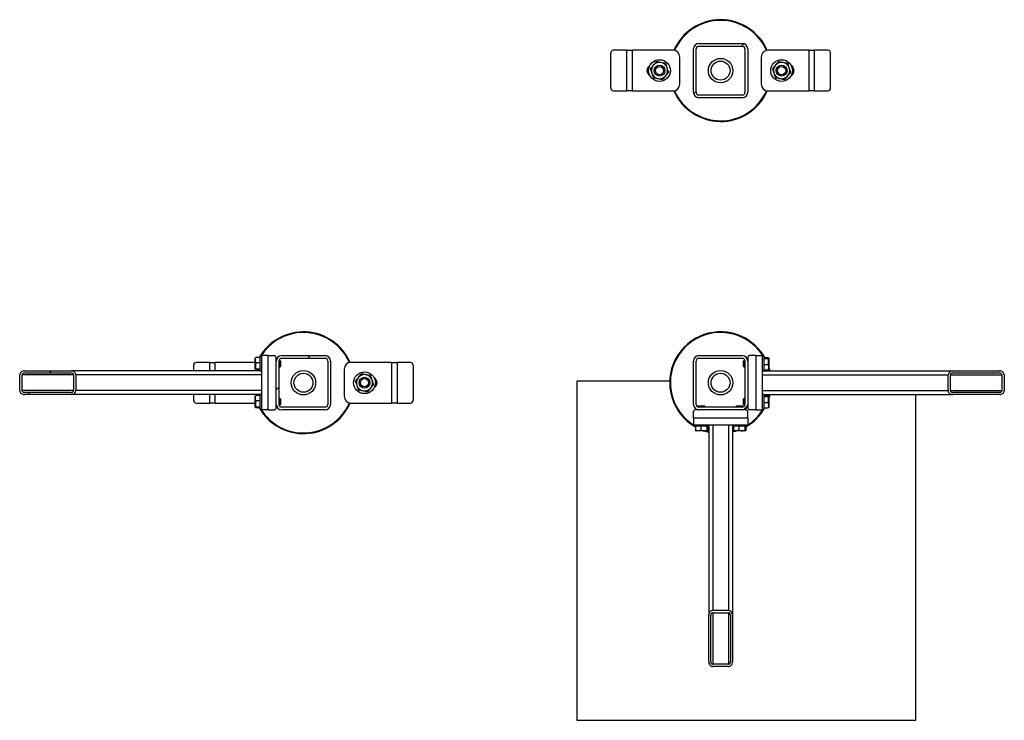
# Model space of a CAD drawing. Header units: millimetres. Extents: x 0 to 841, y 0 to 594.
# Tile 86 of 155: x 407 to 443, y 346 to 372. Entities that reach past the tile are written whole.
import ezdxf

# ---------------------------------------------------------------- set-up
doc = ezdxf.new("R2010")
doc.units = ezdxf.units.MM
doc.layers.add('TRAIT-FINS', color=9, linetype='Continuous')
doc.layers.add('TRAIT-FORT', color=4, linetype='Continuous', lineweight=25)

msp = doc.modelspace()

# ---------------------------------------------------------------- hatches: boundary and pattern name
at = {"layer": 'TRAIT-FINS'}
h = msp.add_hatch(dxfattribs=at)
h.set_pattern_fill('ANSI31', color=9, angle=3e-322, style=0)
edge = h.paths.add_edge_path(flags=0)
edge.add_arc((433.56106, 370.57112), 0.2, 0, 90)
edge.add_line((433.56106, 370.77112), (431.96106, 370.77112))
edge.add_arc((431.96106, 370.57112), 0.2, 90, 180)
edge.add_line((431.76106, 370.57112), (431.76106, 368.97112))
edge.add_arc((431.96106, 368.97112), 0.2, 180, 270)
edge.add_line((431.96106, 368.77112), (433.56106, 368.77112))
edge.add_arc((433.56106, 368.97112), 0.2, 270, 360)
edge.add_line((433.76106, 368.97112), (433.76106, 370.57112))
edge = h.paths.add_edge_path(flags=0)
edge.add_line((431.96106, 370.67112), (433.56106, 370.67112))
edge.add_arc((433.56106, 370.57112), 0.1, 0, 90, ccw=False)
edge.add_line((433.66106, 370.57112), (433.66106, 368.97112))
edge.add_arc((433.56106, 368.97112), 0.1, 270, 360, ccw=False)
edge.add_line((433.56106, 368.87112), (431.96106, 368.87112))
edge.add_arc((431.96106, 368.97112), 0.1, 180, 270, ccw=False)
edge.add_line((431.86106, 368.97112), (431.86106, 370.57112))
edge.add_arc((431.96106, 370.57112), 0.1, 90, 180, ccw=False)
h = msp.add_hatch(dxfattribs=at)
h.set_pattern_fill('ANSI31', color=9, angle=3e-322, style=0)
edge = h.paths.add_edge_path(flags=0)
edge.add_arc((418.18606, 359.07112), 0.2, 0, 90)
edge.add_line((418.18606, 359.27112), (416.58606, 359.27112))
edge.add_arc((416.58606, 359.07112), 0.2, 90, 180)
edge.add_line((416.38606, 359.07112), (416.38606, 357.47112))
edge.add_arc((416.58606, 357.47112), 0.2, 180, 270)
edge.add_line((416.58606, 357.27112), (418.18606, 357.27112))
edge.add_arc((418.18606, 357.47112), 0.2, 270, 360)
edge.add_line((418.38606, 357.47112), (418.38606, 359.07112))
edge = h.paths.add_edge_path(flags=0)
edge.add_line((416.58606, 359.17112), (418.18606, 359.17112))
edge.add_arc((418.18606, 359.07112), 0.1, 0, 90, ccw=False)
edge.add_line((418.28606, 359.07112), (418.28606, 357.47112))
edge.add_arc((418.18606, 357.47112), 0.1, 270, 360, ccw=False)
edge.add_line((418.18606, 357.37112), (416.58606, 357.37112))
edge.add_arc((416.58606, 357.47112), 0.1, 180, 270, ccw=False)
edge.add_line((416.48606, 357.47112), (416.48606, 359.07112))
edge.add_arc((416.58606, 359.07112), 0.1, 90, 180, ccw=False)
h = msp.add_hatch(dxfattribs=at)
h.set_pattern_fill('ANSI31', color=9, angle=3e-322, style=0)
edge = h.paths.add_edge_path(flags=0)
edge.add_arc((431.96106, 359.07112), 0.2, 90, 180)
edge.add_line((431.76106, 359.07112), (431.76106, 357.47112))
edge.add_arc((431.96106, 357.47112), 0.2, 180, 270)
edge.add_line((431.96106, 357.27112), (433.56106, 357.27112))
edge.add_arc((433.56106, 357.47112), 0.2, 270, 360)
edge.add_line((433.76106, 357.47112), (433.76106, 359.07112))
edge.add_arc((433.56106, 359.07112), 0.2, 0, 90)
edge.add_line((433.56106, 359.27112), (431.96106, 359.27112))
edge = h.paths.add_edge_path(flags=0)
edge.add_line((431.86106, 357.47112), (431.86106, 359.07112))
edge.add_arc((431.96106, 359.07112), 0.1, 90, 180, ccw=False)
edge.add_line((431.96106, 359.17112), (433.56106, 359.17112))
edge.add_arc((433.56106, 359.07112), 0.1, 0, 90, ccw=False)
edge.add_line((433.66106, 359.07112), (433.66106, 357.47112))
edge.add_arc((433.56106, 357.47112), 0.1, 270, 360, ccw=False)
edge.add_line((433.56106, 357.37112), (431.96106, 357.37112))
edge.add_arc((431.96106, 357.47112), 0.1, 180, 270, ccw=False)
h = msp.add_hatch(dxfattribs=at)
h.set_pattern_fill('ANSI31', color=9, angle=3e-322, style=0)
edge = h.paths.add_edge_path(flags=0)
edge.add_line((408.82327, 358.70862), (407.10457, 358.70862))
edge.add_ellipse((407.10457, 358.55862), major_axis=(-0.1778, 0), ratio=0.84366149, start_angle=270, end_angle=360)
edge.add_line((406.92678, 358.55862), (406.92678, 357.98362))
edge.add_ellipse((407.10457, 357.98362), major_axis=(-0.1778, 0), ratio=0.84366149, start_angle=0, end_angle=90)
edge.add_line((407.10457, 357.83362), (408.82327, 357.83362))
edge.add_ellipse((408.82327, 357.98362), major_axis=(-0.1778, 0), ratio=0.84366149, start_angle=90, end_angle=180)
edge.add_line((409.00107, 357.98362), (409.00107, 358.55862))
edge.add_ellipse((408.82327, 358.55862), major_axis=(-0.1778, 0), ratio=0.84366149, start_angle=180, end_angle=270)
edge = h.paths.add_edge_path(flags=0)
edge.add_line((407.10457, 358.63362), (408.82327, 358.63362))
edge.add_ellipse((408.82327, 358.55862), major_axis=(-0.0889, 0), ratio=0.84366149, start_angle=180, end_angle=270, ccw=False)
edge.add_line((408.91217, 358.55862), (408.91217, 357.98362))
edge.add_ellipse((408.82327, 357.98362), major_axis=(-0.0889, 0), ratio=0.84366149, start_angle=90, end_angle=180, ccw=False)
edge.add_line((408.82327, 357.90862), (407.10457, 357.90862))
edge.add_ellipse((407.10457, 357.98362), major_axis=(-0.0889, 0), ratio=0.84366149, start_angle=0, end_angle=90, ccw=False)
edge.add_line((407.01568, 357.98362), (407.01568, 358.55862))
edge.add_ellipse((407.10457, 358.55862), major_axis=(-0.0889, 0), ratio=0.84366149, start_angle=-90, end_angle=0, ccw=False)
h = msp.add_hatch(dxfattribs=at)
h.set_pattern_fill('ANSI31', color=9, angle=3e-322, style=0)
edge = h.paths.add_edge_path(flags=0)
edge.add_line((441.32385, 357.83362), (443.04255, 357.83362))
edge.add_ellipse((443.04255, 357.98362), major_axis=(0.1778, 0), ratio=0.84366149, start_angle=270, end_angle=360)
edge.add_line((443.22034, 357.98362), (443.22034, 358.55862))
edge.add_ellipse((443.04255, 358.55862), major_axis=(0.1778, 0), ratio=0.84366149, start_angle=0, end_angle=90)
edge.add_line((443.04255, 358.70862), (441.32385, 358.70862))
edge.add_ellipse((441.32385, 358.55862), major_axis=(0.1778, 0), ratio=0.84366149, start_angle=90, end_angle=180)
edge.add_line((441.14605, 358.55862), (441.14605, 357.98362))
edge.add_ellipse((441.32385, 357.98362), major_axis=(0.1778, 0), ratio=0.84366149, start_angle=180, end_angle=270)
edge = h.paths.add_edge_path(flags=0)
edge.add_line((443.04255, 357.90862), (441.32385, 357.90862))
edge.add_ellipse((441.32385, 357.98362), major_axis=(0.0889, 0), ratio=0.84366149, start_angle=180, end_angle=270, ccw=False)
edge.add_line((441.23495, 357.98362), (441.23495, 358.55862))
edge.add_ellipse((441.32385, 358.55862), major_axis=(0.0889, 0), ratio=0.84366149, start_angle=90, end_angle=180, ccw=False)
edge.add_line((441.32385, 358.63362), (443.04255, 358.63362))
edge.add_ellipse((443.04255, 358.55862), major_axis=(0.0889, 0), ratio=0.84366149, start_angle=0, end_angle=90, ccw=False)
edge.add_line((443.13145, 358.55862), (443.13145, 357.98362))
edge.add_ellipse((443.04255, 357.98362), major_axis=(0.0889, 0), ratio=0.84366149, start_angle=-90, end_angle=0, ccw=False)
h = msp.add_hatch(dxfattribs=at)
h.set_pattern_fill('ANSI31', color=9, angle=3e-322, style=0)
edge = h.paths.add_edge_path(flags=0)
edge.add_line((432.32356, 349.70833), (432.32356, 347.98963))
edge.add_ellipse((432.47356, 347.98963), major_axis=(0, -0.1778), ratio=0.84366149, start_angle=270, end_angle=360)
edge.add_line((432.47356, 347.81184), (433.04856, 347.81184))
edge.add_ellipse((433.04856, 347.98963), major_axis=(0, -0.1778), ratio=0.84366149, start_angle=0, end_angle=90)
edge.add_line((433.19856, 347.98963), (433.19856, 349.70833))
edge.add_ellipse((433.04856, 349.70833), major_axis=(0, -0.1778), ratio=0.84366149, start_angle=90, end_angle=180)
edge.add_line((433.04856, 349.88613), (432.47356, 349.88613))
edge.add_ellipse((432.47356, 349.70833), major_axis=(0, -0.1778), ratio=0.84366149, start_angle=180, end_angle=270)
edge = h.paths.add_edge_path(flags=0)
edge.add_line((432.39856, 347.98963), (432.39856, 349.70833))
edge.add_ellipse((432.47356, 349.70833), major_axis=(0, -0.0889), ratio=0.84366149, start_angle=180, end_angle=270, ccw=False)
edge.add_line((432.47356, 349.79723), (433.04856, 349.79723))
edge.add_ellipse((433.04856, 349.70833), major_axis=(0, -0.0889), ratio=0.84366149, start_angle=90, end_angle=180, ccw=False)
edge.add_line((433.12356, 349.70833), (433.12356, 347.98963))
edge.add_ellipse((433.04856, 347.98963), major_axis=(0, -0.0889), ratio=0.84366149, start_angle=0, end_angle=90, ccw=False)
edge.add_line((433.04856, 347.90073), (432.47356, 347.90073))
edge.add_ellipse((432.47356, 347.98963), major_axis=(0, -0.0889), ratio=0.84366149, start_angle=-90, end_angle=0, ccw=False)

# ---------------------------------------------------------------- linework, layer by layer
at = {"layer": 'TRAIT-FORT', "color": 4, "linetype": 'Continuous', "lineweight": 25}
for p, q in [((431.76106, 368.97112), (431.76106, 370.57112)), ((431.86106, 368.97112), (431.86106, 370.57112)), ((431.96106, 370.77112), (433.56106, 370.77112)), ((431.96106, 370.67112), (433.56106, 370.67112)), ((433.66106, 370.57112), (433.66106, 368.97112)), ((433.76106, 370.57112), (433.76106, 368.97112)), ((428.70795, 370.39612), (428.70795, 369.14612)), ((429.31106, 370.52112), (428.81621, 370.52112)), ((429.31106, 369.02112), (429.31106, 370.52112)), ((429.31106, 370.52112), (429.51106, 370.52112)), ((431.01106, 370.52112), (429.51106, 370.52112)), ((429.51106, 369.02112), (429.51106, 370.52112)), ((431.26106, 369.27112), (431.26106, 370.27112)), ((434.26106, 370.27112), (434.26106, 369.27112)), ((436.01106, 370.52112), (434.51106, 370.52112)), ((436.01106, 370.52112), (436.01106, 369.02112)), ((436.01106, 370.52112), (436.21106, 370.52112)), ((436.21106, 370.52112), (436.21106, 369.02112)), ((436.70592, 370.52112), (436.21106, 370.52112)), ((436.81417, 369.14612), (436.81417, 370.39612)), ((428.81621, 369.02112), (429.31106, 369.02112)), ((429.51106, 369.02112), (429.31106, 369.02112)), ((429.51106, 369.02112), (431.01106, 369.02112)), ((433.56106, 368.87112), (431.96106, 368.87112)), ((433.56106, 368.77112), (431.96106, 368.77112)), ((434.44215, 368.99882), (434.45664, 369.03118)), ((434.48108, 369.02468), (434.46487, 368.98838)), ((434.51106, 369.02112), (436.01106, 369.02112)), ((436.21106, 369.02112), (436.01106, 369.02112)), ((436.21106, 369.02112), (436.70592, 369.02112)), ((413.93606, 359.02112), (413.44121, 359.02112)), ((413.93606, 359.02112), (414.13606, 359.02112)), ((413.93606, 358.70862), (413.93606, 359.02112)), ((415.61106, 359.02112), (414.13606, 359.02112)), ((414.13606, 358.70862), (414.13606, 359.02112)), ((415.61814, 359.18526), (415.61106, 359.17299)), ((415.61106, 358.76924), (415.61106, 359.17299)), ((415.78606, 359.19714), (415.63617, 359.19714)), ((415.78606, 359.00142), (415.63617, 359.00142)), ((415.83606, 359.24612), (415.78606, 359.24612)), ((415.78606, 359.22514), (415.78606, 359.24612)), ((415.78606, 358.69612), (415.78606, 359.22514)), ((415.83606, 359.27112), (415.83606, 357.27112)), ((416.08606, 359.27112), (415.83606, 359.27112)), ((416.08606, 357.27112), (416.08606, 359.27112)), ((416.08606, 359.27112), (416.33606, 359.27112)), ((416.38606, 359.22112), (416.33606, 359.27112)), ((416.38606, 359.07112), (416.38606, 359.22112)), ((416.38763, 359.09612), (416.38606, 359.09612)), ((416.38606, 357.47112), (416.38606, 359.07112)), ((416.48606, 357.47112), (416.48606, 359.07112)), ((416.51856, 359.09612), (416.48924, 359.09612)), ((416.53606, 359.07862), (416.51856, 359.09612)), ((416.51856, 358.84612), (416.51856, 359.09612)), ((416.53606, 359.07862), (416.53606, 358.86362)), ((416.58606, 359.27112), (418.18606, 359.27112)), ((416.58606, 359.17112), (418.18606, 359.17112)), ((418.28606, 359.07112), (418.28606, 357.47112)), ((418.38606, 359.07112), (418.38606, 357.47112)), ((420.63606, 359.02112), (419.13606, 359.02112)), ((420.63606, 359.02112), (420.63606, 357.52112)), ((420.63606, 359.02112), (420.83606, 359.02112)), ((420.83606, 359.02112), (420.83606, 357.52112)), ((421.33092, 359.02112), (420.83606, 359.02112)), ((431.76106, 357.47112), (431.76106, 359.07112)), ((431.86106, 357.47112), (431.86106, 359.07112)), ((431.96106, 359.27112), (433.56106, 359.27112)), ((431.96106, 359.17112), (433.56106, 359.17112)), ((433.62856, 359.09612), (433.61106, 359.07862)), ((433.61106, 358.86362), (433.61106, 359.07862)), ((433.65789, 359.09612), (433.62856, 359.09612)), ((433.62856, 359.09612), (433.62856, 358.84612)), ((433.66106, 359.07112), (433.66106, 357.47112)), ((433.76106, 359.09612), (433.75949, 359.09612)), ((433.81106, 359.27112), (433.76106, 359.22112)), ((433.76106, 359.22112), (433.76106, 359.07112)), ((433.76106, 359.07112), (433.76106, 357.47112)), ((434.06106, 359.27112), (433.81106, 359.27112)), ((434.06106, 359.27112), (434.06106, 357.27112)), ((434.06106, 359.27112), (434.31106, 359.27112)), ((434.31106, 357.27112), (434.31106, 359.27112)), ((434.36106, 359.24612), (434.31106, 359.24612)), ((434.36106, 359.24612), (434.36106, 358.71709)), ((434.36106, 359.19714), (434.51095, 359.19714)), ((434.36106, 359.16684), (434.51095, 359.16684)), ((434.53606, 359.17299), (434.52898, 359.18526)), ((434.53606, 359.17299), (434.53606, 358.76924)), ((407.10457, 358.70862), (408.82327, 358.70862)), ((407.10457, 358.63362), (408.82327, 358.63362)), ((415.78606, 358.70862), (408.82327, 358.70862)), ((413.33295, 358.89612), (413.33295, 358.70862)), ((415.61106, 358.76924), (415.61814, 358.75698)), ((415.78606, 358.7754), (415.63617, 358.7754)), ((415.78606, 358.74509), (415.63617, 358.74509)), ((415.78606, 358.69612), (415.83606, 358.69612)), ((416.48606, 358.84612), (416.51856, 358.84612)), ((416.51856, 358.84612), (416.53606, 358.86362)), ((418.88606, 358.77112), (418.88606, 357.77112)), ((421.43917, 357.64612), (421.43917, 358.89612)), ((433.61106, 358.86362), (433.62856, 358.84612)), ((433.62856, 358.84612), (433.66106, 358.84612)), ((434.31106, 358.69612), (434.36106, 358.69612)), ((434.36106, 358.94082), (434.51095, 358.94082)), ((434.36106, 358.74509), (434.51095, 358.74509)), ((434.36106, 358.71709), (434.36106, 358.69612)), ((434.36106, 358.70862), (441.32385, 358.70862)), ((434.52898, 358.75698), (434.53606, 358.76924)), ((441.32385, 358.70862), (443.04255, 358.70862)), ((441.32385, 358.63362), (443.04255, 358.63362)), ((406.92678, 357.98362), (406.92678, 358.55862)), ((407.01568, 357.98362), (407.01568, 358.55862)), ((408.91217, 358.55862), (407.01568, 358.55862)), ((408.91217, 358.55862), (408.91217, 357.98362)), ((409.00107, 358.55862), (409.00107, 357.98362)), ((415.83606, 358.55862), (409.00107, 358.55862)), ((430.88712, 358.33424), (427.46307, 358.33424)), ((427.46307, 358.33424), (427.46307, 345.83424)), ((434.31106, 358.55862), (441.14605, 358.55862)), ((441.14605, 357.98362), (441.14605, 358.55862)), ((441.23495, 357.98362), (441.23495, 358.55862)), ((441.23495, 358.55862), (443.13145, 358.55862)), ((443.13145, 358.55862), (443.13145, 357.98362)), ((443.22034, 358.55862), (443.22034, 357.98362)), ((408.91217, 357.98362), (407.01568, 357.98362)), ((408.82327, 357.90862), (407.10457, 357.90862)), ((415.83606, 357.98362), (409.00107, 357.98362)), ((434.31106, 357.98362), (441.14605, 357.98362)), ((441.23495, 357.98362), (443.13145, 357.98362)), ((443.04255, 357.90862), (441.32385, 357.90862)), ((408.82327, 357.83362), (407.10457, 357.83362)), ((415.78606, 357.83362), (408.82327, 357.83362)), ((413.33295, 357.83362), (413.33295, 357.64612)), ((413.44121, 357.52112), (413.93606, 357.52112)), ((413.93606, 357.52112), (413.93606, 357.83362)), ((414.13606, 357.52112), (413.93606, 357.52112)), ((414.13606, 357.52112), (414.13606, 357.83362)), ((414.13606, 357.52112), (415.61106, 357.52112)), ((415.61814, 357.78526), (415.61106, 357.77299)), ((415.61106, 357.36924), (415.61106, 357.77299)), ((415.78606, 357.79714), (415.63617, 357.79714)), ((415.78606, 357.60142), (415.63617, 357.60142)), ((415.83606, 357.84612), (415.78606, 357.84612)), ((415.78606, 357.82514), (415.78606, 357.84612)), ((415.78606, 357.29612), (415.78606, 357.82514)), ((416.51856, 357.69612), (416.48606, 357.69612)), ((416.53606, 357.67862), (416.51856, 357.69612)), ((416.51856, 357.44612), (416.51856, 357.69612)), ((416.53606, 357.67862), (416.53606, 357.46362)), ((419.06715, 357.49882), (419.08164, 357.53118)), ((419.10608, 357.52468), (419.08987, 357.48838)), ((419.13606, 357.52112), (420.63606, 357.52112)), ((420.83606, 357.52112), (420.63606, 357.52112)), ((420.83606, 357.52112), (421.33092, 357.52112)), ((433.62856, 357.69612), (433.61106, 357.67862)), ((433.61106, 357.46362), (433.61106, 357.67862)), ((433.66106, 357.69612), (433.62856, 357.69612)), ((433.62856, 357.69612), (433.62856, 357.44612)), ((434.36106, 357.84612), (434.31106, 357.84612)), ((434.36106, 357.84612), (434.36106, 357.31709)), ((434.36106, 357.83362), (441.32385, 357.83362)), ((434.36106, 357.79714), (434.51095, 357.79714)), ((434.36106, 357.76684), (434.51095, 357.76684)), ((434.36106, 357.54082), (434.51095, 357.54082)), ((434.53606, 357.77299), (434.52898, 357.78526)), ((434.53606, 357.77299), (434.53606, 357.36924)), ((439.96307, 345.83424), (439.96307, 357.83362)), ((443.04255, 357.83362), (441.32385, 357.83362)), ((415.61106, 357.36924), (415.61814, 357.35698)), ((415.78606, 357.3754), (415.63617, 357.3754)), ((415.78606, 357.34509), (415.63617, 357.34509)), ((415.78606, 357.29612), (415.83606, 357.29612)), ((416.08606, 357.27112), (415.83606, 357.27112)), ((416.08606, 357.27112), (416.33606, 357.27112)), ((416.33606, 357.27112), (416.38606, 357.32112)), ((416.38606, 357.32112), (416.38606, 357.47112)), ((416.38606, 357.44612), (416.38763, 357.44612)), ((416.48924, 357.44612), (416.51856, 357.44612)), ((416.51856, 357.44612), (416.53606, 357.46362)), ((418.18606, 357.37112), (416.58606, 357.37112)), ((418.18606, 357.27112), (416.58606, 357.27112)), ((431.81106, 357.27112), (431.76106, 357.22112)), ((431.76106, 356.97112), (431.76106, 357.22112)), ((431.96106, 357.27112), (431.81106, 357.27112)), ((431.95356, 357.42112), (431.93606, 357.40362)), ((431.93606, 357.40362), (431.93606, 357.37429)), ((432.18606, 357.40362), (431.93606, 357.40362)), ((431.93606, 357.27269), (431.93606, 357.27112)), ((431.95356, 357.42112), (432.16856, 357.42112)), ((433.56106, 357.37112), (431.96106, 357.37112)), ((433.56106, 357.27112), (431.96106, 357.27112)), ((432.18606, 357.40362), (432.16856, 357.42112)), ((432.18606, 357.37112), (432.18606, 357.40362)), ((433.35356, 357.42112), (433.33606, 357.40362)), ((433.33606, 357.40362), (433.33606, 357.37112)), ((433.58606, 357.40362), (433.33606, 357.40362)), ((433.35356, 357.42112), (433.56856, 357.42112)), ((433.71106, 357.27112), (433.56106, 357.27112)), ((433.58606, 357.40362), (433.56856, 357.42112)), ((433.58606, 357.37429), (433.58606, 357.40362)), ((433.58606, 357.27112), (433.58606, 357.27269)), ((433.61106, 357.46362), (433.62856, 357.44612)), ((433.62856, 357.44612), (433.65789, 357.44612)), ((433.76106, 357.22112), (433.71106, 357.27112)), ((433.75949, 357.44612), (433.76106, 357.44612)), ((433.76106, 357.47112), (433.76106, 357.32112)), ((433.76106, 357.32112), (433.81106, 357.27112)), ((433.76106, 356.97112), (433.76106, 357.22112)), ((434.06106, 357.27112), (433.81106, 357.27112)), ((434.06106, 357.27112), (434.31106, 357.27112)), ((434.31106, 357.29612), (434.36106, 357.29612)), ((434.36106, 357.34509), (434.51095, 357.34509)), ((434.36106, 357.31709), (434.36106, 357.29612)), ((434.52898, 357.35698), (434.53606, 357.36924)), ((433.76106, 356.97112), (431.76106, 356.97112)), ((431.76106, 356.97112), (431.76106, 356.72112)), ((433.76106, 356.97112), (433.76106, 356.72112)), ((431.76106, 356.72112), (433.76106, 356.72112)), ((431.78606, 356.72112), (431.78606, 356.67112)), ((431.80704, 356.67112), (431.78606, 356.67112)), ((432.33606, 356.67112), (431.80704, 356.67112)), ((431.83504, 356.67112), (431.83504, 356.52123)), ((431.84692, 356.5032), (431.85919, 356.49612)), ((432.26294, 356.49612), (431.85919, 356.49612)), ((432.03076, 356.67112), (432.03076, 356.52123)), ((432.25678, 356.67112), (432.25678, 356.52123)), ((432.26294, 356.49612), (432.2752, 356.5032)), ((432.28709, 356.67112), (432.28709, 356.52123)), ((432.32356, 356.67112), (432.32356, 349.70833)), ((432.33606, 356.67112), (432.33606, 356.72112)), ((432.47356, 356.72112), (432.47356, 349.88613)), ((433.04856, 356.72112), (433.04856, 349.88613)), ((433.18606, 356.72112), (433.18606, 356.67112)), ((433.20704, 356.67112), (433.18606, 356.67112)), ((433.19856, 356.67112), (433.19856, 349.70833)), ((433.19856, 356.47359), (433.28248, 356.49612)), ((433.73606, 356.67112), (433.20704, 356.67112)), ((433.23504, 356.67112), (433.23504, 356.52123)), ((433.24692, 356.5032), (433.25919, 356.49612)), ((433.66294, 356.49612), (433.25919, 356.49612)), ((433.43076, 356.67112), (433.43076, 356.52123)), ((433.65678, 356.67112), (433.65678, 356.52123)), ((433.66294, 356.49612), (433.6752, 356.5032)), ((433.68709, 356.67112), (433.68709, 356.52123)), ((433.73606, 356.67112), (433.73606, 356.72112)), ((432.47356, 349.88613), (433.04856, 349.88613)), ((432.32356, 347.98963), (432.32356, 349.70833)), ((432.39856, 347.98963), (432.39856, 349.70833)), ((432.47356, 349.79723), (433.04856, 349.79723)), ((432.47356, 349.79723), (432.47356, 347.90073)), ((433.04856, 349.79723), (433.04856, 347.90073)), ((433.12356, 349.70833), (433.12356, 347.98963)), ((433.19856, 349.70833), (433.19856, 347.98963)), ((433.04856, 347.90073), (432.47356, 347.90073)), ((433.04856, 347.81184), (432.47356, 347.81184)), ((427.46307, 345.83424), (439.96307, 345.83424))]:
    msp.add_line(p, q, dxfattribs=at)
at = {"layer": 'TRAIT-FORT', "color": 4, "linetype": 'Continuous', "lineweight": 25, "flags": 128}
for points in [[(434.55859, 358.70862), (434.55691, 358.71545), (434.53606, 358.79253)], [(434.53606, 357.7497), (434.5577, 357.82999), (434.55859, 357.83362)], [(432.23964, 356.49612), (432.28898, 356.48236), (432.32356, 356.47359)], [(433.36521, 356.49612), (433.30501, 356.47675), (433.19856, 356.44787)]]:
    msp.add_lwpolyline(points, dxfattribs=at)
at = {"layer": 'TRAIT-FORT', "color": 4, "linetype": 'Continuous', "lineweight": 25}
for centre, radius in [((432.76106, 369.77112), 0.45), ((430.51106, 369.77112), 0.4), ((430.51106, 369.77112), 0.2), ((430.51106, 369.77112), 0.1525), ((432.76106, 369.77112), 0.35), ((435.01106, 369.77112), 0.4), ((435.01106, 369.77112), 0.2), ((435.01106, 369.77112), 0.1525), ((417.38606, 358.27112), 0.45), ((417.38606, 358.27112), 0.35), ((419.63606, 358.27112), 0.4), ((432.76106, 358.27112), 0.45), ((432.76106, 358.27112), 0.35), ((419.63606, 358.27112), 0.2), ((419.63606, 358.27112), 0.1525)]:
    msp.add_circle(centre, radius, dxfattribs=at)
for centre, radius, start, end in [((432.76106, 369.77112), 1.875, 23.412747, 156.539729), ((432.76106, 369.77112), 1.85, 23.583394, 156.429081), ((431.96106, 370.57112), 0.2, 90, 180), ((431.96106, 370.57112), 0.1, 90, 180), ((433.56106, 370.57112), 0.2, 0, 90), ((433.56106, 370.57112), 0.1, 0, 90), ((428.82523, 370.40393), 0.11753, 94.40195, 183.811261), ((431.01106, 370.27112), 0.25, 0, 90), ((434.51106, 370.27112), 0.25, 90, 180), ((436.6969, 370.40393), 0.11753, 356.188739, 85.59805), ((430.26106, 369.77112), 0.2125, 118.891154, 240.799062), ((430.51106, 369.77112), 0.3, 139.497794, 199.497794), ((430.51106, 369.77112), 0.3, 79.497794, 139.497794), ((430.51106, 369.77112), 0.3, 19.497794, 79.497794), ((430.51106, 369.77112), 0.3, 319.497794, 19.497794), ((435.01106, 369.77112), 0.3, 139.497794, 199.497794), ((435.01106, 369.77112), 0.3, 79.497794, 139.497794), ((435.01106, 369.77112), 0.3, 19.497794, 79.497794), ((435.01106, 369.77112), 0.3, 319.497794, 19.497794), ((435.26106, 369.77112), 0.2125, 298.891154, 60.799062), ((430.51106, 369.77112), 0.3, 199.497794, 259.497794), ((430.51106, 369.77112), 0.3, 259.497794, 319.497794), ((435.01106, 369.77112), 0.3, 199.497794, 259.497794), ((435.01106, 369.77112), 0.3, 259.497794, 319.497794), ((428.82523, 369.13831), 0.11753, 176.188739, 265.59805), ((431.01106, 369.27112), 0.25, 270, 0), ((434.51106, 369.27112), 0.25, 180, 270), ((436.6969, 369.13831), 0.11753, 274.40195, 3.811261), ((432.76106, 369.77112), 1.875, 203.411828, 335.32581), ((432.76106, 369.77112), 1.85, 203.572307, 335.32581), ((431.96106, 368.97112), 0.2, 180, 270), ((431.96106, 368.97112), 0.1, 180, 270), ((433.56106, 368.97112), 0.1, 270, 0), ((433.56106, 368.97112), 0.2, 270, 0), ((417.38606, 358.27112), 1.875, 23.412747, 150.404096), ((417.38606, 358.27112), 1.85, 23.583394, 148.195198), ((432.76106, 358.27112), 1.875, 65.32581, 240.404096), ((432.76106, 358.27112), 1.85, 65.32581, 238.195198), ((432.76106, 358.27112), 1.85, 31.804802, 65.32581), ((432.76106, 358.27112), 1.875, 29.595904, 65.32581), ((413.45023, 358.90393), 0.11753, 94.40195, 183.811261), ((416.58606, 359.07112), 0.2, 90, 180), ((416.58606, 359.07112), 0.1, 90, 180), ((418.18606, 359.07112), 0.2, 0, 90), ((418.18606, 359.07112), 0.1, 0, 90), ((419.13606, 358.77112), 0.25, 90, 180), ((421.3219, 358.90393), 0.11753, 356.188739, 85.59805), ((431.96106, 359.07112), 0.2, 90, 180), ((431.96106, 359.07112), 0.1, 90, 180), ((433.56106, 359.07112), 0.2, 0, 90), ((433.56106, 359.07112), 0.1, 0, 90), ((432.76106, 358.27112), 1.875, 13.493399, 18.796905), ((419.63606, 358.27112), 0.3, 139.497794, 199.497794), ((419.63606, 358.27112), 0.3, 79.497794, 139.497794), ((419.63606, 358.27112), 0.3, 19.497794, 79.497794), ((419.63606, 358.27112), 0.3, 319.497794, 19.497794), ((419.88606, 358.27112), 0.2125, 298.891154, 60.799062), ((419.63606, 358.27112), 0.3, 199.497794, 259.497794), ((419.63606, 358.27112), 0.3, 259.497794, 319.497794), ((413.45023, 357.63831), 0.11753, 176.188739, 265.59805), ((417.38606, 358.27112), 1.85, 211.804802, 335.32581), ((419.13606, 357.77112), 0.25, 180, 270), ((421.3219, 357.63831), 0.11753, 274.40195, 3.811261), ((432.76106, 358.27112), 1.875, 341.203095, 346.506601), ((417.38606, 358.27112), 1.875, 209.595904, 335.32581), ((416.58606, 357.47112), 0.2, 180, 270), ((416.58606, 357.47112), 0.1, 180, 270), ((418.18606, 357.47112), 0.2, 270, 360), ((418.18606, 357.47112), 0.1, 270, 360), ((431.96106, 357.47112), 0.2, 180, 270), ((431.96106, 357.47112), 0.1, 180, 270), ((433.56106, 357.47112), 0.2, 270, 360), ((433.56106, 357.47112), 0.1, 270, 0), ((432.76106, 358.27112), 1.875, 299.595904, 330.404096), ((432.76106, 358.27112), 1.85, 301.804802, 328.195198), ((432.76106, 358.27112), 1.875, 251.203095, 256.506601)]:
    msp.add_arc(centre, radius, start, end, dxfattribs=at)
for centre, major_axis, start_param, end_param in [((407.10457, 358.55862), (-0.1778, 0), 4.71238898, 6.28318531), ((407.10457, 358.55862), (-0.0889, 0), 4.71238898, 6.28318531), ((408.82327, 358.55862), (-0.1778, 0), 3.14159265, 4.71238898), ((408.82327, 358.55862), (-0.0889, 0), 3.14159265, 4.71238898), ((441.32385, 358.55862), (0.1778, 0), 1.57079633, 3.14159265), ((441.32385, 358.55862), (0.0889, 0), 1.57079633, 3.14159265), ((443.04255, 358.55862), (0.1778, 0), 0, 1.57079633), ((443.04255, 358.55862), (0.0889, 0), 0, 1.57079633), ((407.10457, 357.98362), (-0.1778, 0), 0, 1.57079633), ((407.10457, 357.98362), (-0.0889, 0), 0, 1.57079633), ((408.82327, 357.98362), (-0.1778, 0), 1.57079633, 3.14159265), ((408.82327, 357.98362), (-0.0889, 0), 1.57079633, 3.14159265), ((441.32385, 357.98362), (0.1778, 0), 3.14159265, 4.71238898), ((441.32385, 357.98362), (0.0889, 0), 3.14159265, 4.71238898), ((443.04255, 357.98362), (0.1778, 0), 4.71238898, 6.28318531), ((443.04255, 357.98362), (0.0889, 0), 4.71238898, 6.28318531), ((432.47356, 349.70833), (0, -0.1778), 3.14159265, 4.71238898), ((433.04856, 349.70833), (0, -0.1778), 1.57079633, 3.14159265), ((432.47356, 349.70833), (0, -0.0889), 3.14159265, 4.71238898), ((433.04856, 349.70833), (0, -0.0889), 1.57079633, 3.14159265), ((432.47356, 347.98963), (0, -0.1778), 4.71238898, 6.28318531), ((432.47356, 347.98963), (0, -0.0889), 4.71238898, 6.28318531), ((433.04856, 347.98963), (0, -0.1778), 0, 1.57079633), ((433.04856, 347.98963), (0, -0.0889), 0, 1.57079633)]:
    msp.add_ellipse(centre, major_axis=major_axis, ratio=0.84366149, start_param=start_param, end_param=end_param, dxfattribs=at)
for points, knots in [([(430.28295, 369.96596), (430.26416, 369.94396), (430.22642, 369.89978), (430.18916, 369.85616), (430.17045, 369.83426)], [0, 0, 0, 0, 0.497843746, 1, 1, 1, 1]), ([(430.17045, 369.83426), (430.17999, 369.80732), (430.19914, 369.75325), (430.21853, 369.69848), (430.22826, 369.67099)], [0, 0, 0, 0, 0.498165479, 1, 1, 1, 1]), ([(430.39544, 370.09766), (430.37688, 370.07594), (430.33963, 370.03232), (430.30189, 369.98814), (430.28295, 369.96596)], [0, 0, 0, 0, 0.49816549, 1, 1, 1, 1]), ([(430.56574, 370.06609), (430.5373, 370.07137), (430.48016, 370.08196), (430.42376, 370.09241), (430.39544, 370.09766)], [0, 0, 0, 0, 0.49784375, 1, 1, 1, 1]), ([(430.73605, 370.03452), (430.70795, 370.03973), (430.65155, 370.05019), (430.59442, 370.06078), (430.56574, 370.06609)], [0, 0, 0, 0, 0.49816549, 1, 1, 1, 1]), ([(430.79386, 369.87125), (430.7842, 369.89852), (430.76481, 369.9533), (430.74566, 370.00737), (430.73605, 370.03452)], [0, 0, 0, 0, 0.49784375, 1, 1, 1, 1]), ([(430.85167, 369.70798), (430.84213, 369.73491), (430.82299, 369.78898), (430.80359, 369.84376), (430.79386, 369.87125)], [0, 0, 0, 0, 0.498165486, 1, 1, 1, 1]), ([(434.78295, 369.96596), (434.76416, 369.94396), (434.72642, 369.89978), (434.68916, 369.85616), (434.67045, 369.83426)], [0, 0, 0, 0, 0.49784375, 1, 1, 1, 1]), ([(434.67045, 369.83426), (434.67999, 369.80732), (434.69914, 369.75325), (434.71853, 369.69848), (434.72826, 369.67099)], [0, 0, 0, 0, 0.49816549, 1, 1, 1, 1]), ([(434.89544, 370.09766), (434.87688, 370.07594), (434.83963, 370.03232), (434.80189, 369.98814), (434.78295, 369.96596)], [0, 0, 0, 0, 0.49816548, 1, 1, 1, 1]), ([(435.06574, 370.06609), (435.0373, 370.07137), (434.98016, 370.08196), (434.92376, 370.09241), (434.89544, 370.09766)], [0, 0, 0, 0, 0.497843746, 1, 1, 1, 1]), ([(435.23605, 370.03452), (435.20795, 370.03973), (435.15155, 370.05019), (435.09442, 370.06078), (435.06574, 370.06609)], [0, 0, 0, 0, 0.49816548, 1, 1, 1, 1]), ([(435.29386, 369.87125), (435.2842, 369.89852), (435.26481, 369.9533), (435.24566, 370.00737), (435.23605, 370.03452)], [0, 0, 0, 0, 0.49784375, 1, 1, 1, 1]), ([(435.35167, 369.70798), (435.34213, 369.73491), (435.32299, 369.78898), (435.30359, 369.84376), (435.29386, 369.87125)], [0, 0, 0, 0, 0.498165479, 1, 1, 1, 1]), ([(430.22826, 369.67099), (430.23792, 369.64372), (430.25732, 369.58894), (430.27646, 369.53487), (430.28608, 369.50771)], [0, 0, 0, 0, 0.49784375, 1, 1, 1, 1]), ([(430.28608, 369.50771), (430.31417, 369.50251), (430.37057, 369.49205), (430.42771, 369.48146), (430.45638, 369.47614)], [0, 0, 0, 0, 0.49816548, 1, 1, 1, 1]), ([(430.45638, 369.47614), (430.48482, 369.47087), (430.54196, 369.46028), (430.59836, 369.44982), (430.62668, 369.44457)], [0, 0, 0, 0, 0.497843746, 1, 1, 1, 1]), ([(430.62668, 369.44457), (430.64524, 369.4663), (430.6825, 369.50992), (430.72024, 369.5541), (430.73918, 369.57628)], [0, 0, 0, 0, 0.49816548, 1, 1, 1, 1]), ([(430.73918, 369.57628), (430.75796, 369.59827), (430.7957, 369.64246), (430.83296, 369.68607), (430.85167, 369.70798)], [0, 0, 0, 0, 0.49784375, 1, 1, 1, 1]), ([(434.72826, 369.67099), (434.73792, 369.64372), (434.75732, 369.58894), (434.77646, 369.53487), (434.78608, 369.50771)], [0, 0, 0, 0, 0.49784375, 1, 1, 1, 1]), ([(434.78608, 369.50771), (434.81417, 369.50251), (434.87057, 369.49205), (434.92771, 369.48146), (434.95638, 369.47614)], [0, 0, 0, 0, 0.49816549, 1, 1, 1, 1]), ([(434.95638, 369.47614), (434.98482, 369.47087), (435.04196, 369.46028), (435.09836, 369.44982), (435.12668, 369.44457)], [0, 0, 0, 0, 0.49784375, 1, 1, 1, 1]), ([(435.12668, 369.44457), (435.14524, 369.4663), (435.1825, 369.50992), (435.22024, 369.5541), (435.23918, 369.57628)], [0, 0, 0, 0, 0.49816549, 1, 1, 1, 1]), ([(435.23918, 369.57628), (435.25796, 369.59827), (435.2957, 369.64246), (435.33296, 369.68607), (435.35167, 369.70798)], [0, 0, 0, 0, 0.497843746, 1, 1, 1, 1]), ([(415.63617, 359.00142), (415.63069, 359.01841), (415.61961, 359.05275), (415.61556, 359.10363), (415.62151, 359.15228), (415.63126, 359.1821), (415.63617, 359.19714)], [0, 0, 0, 0, 0.264604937, 0.534947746, 0.765343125, 1, 1, 1, 1]), ([(415.63617, 359.00142), (415.63069, 358.9818), (415.61961, 358.94214), (415.61556, 358.88338), (415.62151, 358.82721), (415.63126, 358.79277), (415.63617, 358.7754)], [0, 0, 0, 0, 0.264604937, 0.534947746, 0.765343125, 1, 1, 1, 1]), ([(415.61872, 359.18523), (415.61872, 359.18556), (415.6187, 359.18855), (415.62614, 359.19254), (415.63395, 359.19612), (415.63617, 359.19714)], [0, 0, 0, 0, 0.08223705, 0.73797741, 1, 1, 1, 1]), ([(434.51095, 359.19714), (434.51854, 359.19329), (434.5311, 359.18691), (434.52993, 359.17766), (434.52121, 359.17144), (434.51323, 359.16786), (434.51095, 359.16684)], [0, 0, 0, 0, 0.38554949, 0.63764185, 0.89654625, 1, 1, 1, 1]), ([(434.51095, 358.94082), (434.51643, 358.96043), (434.52751, 359.00009), (434.53157, 359.05886), (434.52561, 359.11503), (434.51587, 359.14946), (434.51095, 359.16684)], [0, 0, 0, 0, 0.264604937, 0.534947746, 0.765343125, 1, 1, 1, 1]), ([(415.63617, 358.74509), (415.62858, 358.74895), (415.61602, 358.75533), (415.61719, 358.76457), (415.62591, 358.7708), (415.6339, 358.77437), (415.63617, 358.7754)], [0, 0, 0, 0, 0.38554949, 0.63764185, 0.89654625, 1, 1, 1, 1]), ([(419.52044, 358.59766), (419.50188, 358.57594), (419.46463, 358.53232), (419.42689, 358.48814), (419.40795, 358.46596)], [0, 0, 0, 0, 0.49816548, 1, 1, 1, 1]), ([(419.69074, 358.56609), (419.6623, 358.57137), (419.60516, 358.58196), (419.54876, 358.59241), (419.52044, 358.59766)], [0, 0, 0, 0, 0.497843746, 1, 1, 1, 1]), ([(434.51095, 358.94082), (434.51643, 358.92383), (434.52751, 358.88949), (434.53157, 358.8386), (434.52561, 358.78996), (434.51587, 358.76014), (434.51095, 358.74509)], [0, 0, 0, 0, 0.264604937, 0.534947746, 0.765343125, 1, 1, 1, 1]), ([(434.5284, 358.75701), (434.5284, 358.75667), (434.52842, 358.75369), (434.52099, 358.74969), (434.51318, 358.74612), (434.51095, 358.74509)], [0, 0, 0, 0, 0.08223705, 0.73797741, 1, 1, 1, 1]), ([(419.40795, 358.46596), (419.38916, 358.44396), (419.35142, 358.39978), (419.31416, 358.35616), (419.29545, 358.33426)], [0, 0, 0, 0, 0.49784375, 1, 1, 1, 1]), ([(419.29545, 358.33426), (419.30499, 358.30732), (419.32414, 358.25325), (419.34353, 358.19848), (419.35326, 358.17099)], [0, 0, 0, 0, 0.49816549, 1, 1, 1, 1]), ([(419.86105, 358.53452), (419.83295, 358.53973), (419.77655, 358.55019), (419.71942, 358.56078), (419.69074, 358.56609)], [0, 0, 0, 0, 0.49816548, 1, 1, 1, 1]), ([(419.91886, 358.37125), (419.9092, 358.39852), (419.88981, 358.4533), (419.87066, 358.50737), (419.86105, 358.53452)], [0, 0, 0, 0, 0.49784375, 1, 1, 1, 1]), ([(419.97667, 358.20798), (419.96713, 358.23491), (419.94799, 358.28898), (419.92859, 358.34376), (419.91886, 358.37125)], [0, 0, 0, 0, 0.498165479, 1, 1, 1, 1]), ([(419.35326, 358.17099), (419.36292, 358.14372), (419.38232, 358.08894), (419.40146, 358.03487), (419.41108, 358.00771)], [0, 0, 0, 0, 0.49784375, 1, 1, 1, 1]), ([(419.41108, 358.00771), (419.43917, 358.00251), (419.49557, 357.99205), (419.55271, 357.98146), (419.58138, 357.97614)], [0, 0, 0, 0, 0.49816549, 1, 1, 1, 1]), ([(419.58138, 357.97614), (419.60982, 357.97087), (419.66696, 357.96028), (419.72336, 357.94982), (419.75168, 357.94457)], [0, 0, 0, 0, 0.49784375, 1, 1, 1, 1]), ([(419.75168, 357.94457), (419.77024, 357.9663), (419.8075, 358.00992), (419.84524, 358.0541), (419.86418, 358.07628)], [0, 0, 0, 0, 0.49816549, 1, 1, 1, 1]), ([(419.86418, 358.07628), (419.88296, 358.09827), (419.9207, 358.14246), (419.95796, 358.18607), (419.97667, 358.20798)], [0, 0, 0, 0, 0.497843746, 1, 1, 1, 1]), ([(415.63617, 357.60142), (415.63069, 357.61841), (415.61961, 357.65275), (415.61556, 357.70363), (415.62151, 357.75228), (415.63126, 357.7821), (415.63617, 357.79714)], [0, 0, 0, 0, 0.264604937, 0.534947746, 0.765343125, 1, 1, 1, 1]), ([(415.63617, 357.60142), (415.63069, 357.5818), (415.61961, 357.54214), (415.61556, 357.48338), (415.62151, 357.42721), (415.63126, 357.39277), (415.63617, 357.3754)], [0, 0, 0, 0, 0.264604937, 0.534947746, 0.765343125, 1, 1, 1, 1]), ([(415.61872, 357.78523), (415.61872, 357.78556), (415.6187, 357.78855), (415.62614, 357.79254), (415.63395, 357.79612), (415.63617, 357.79714)], [0, 0, 0, 0, 0.08223705, 0.73797741, 1, 1, 1, 1]), ([(434.51095, 357.79714), (434.51854, 357.79329), (434.5311, 357.78691), (434.52993, 357.77766), (434.52121, 357.77144), (434.51323, 357.76786), (434.51095, 357.76684)], [0, 0, 0, 0, 0.38554949, 0.63764185, 0.89654625, 1, 1, 1, 1]), ([(434.51095, 357.54082), (434.51643, 357.56043), (434.52751, 357.60009), (434.53157, 357.65886), (434.52561, 357.71503), (434.51587, 357.74946), (434.51095, 357.76684)], [0, 0, 0, 0, 0.264604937, 0.534947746, 0.765343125, 1, 1, 1, 1]), ([(434.51095, 357.54082), (434.51643, 357.52383), (434.52751, 357.48949), (434.53157, 357.4386), (434.52561, 357.38996), (434.51587, 357.36014), (434.51095, 357.34509)], [0, 0, 0, 0, 0.264604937, 0.534947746, 0.765343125, 1, 1, 1, 1]), ([(415.63617, 357.34509), (415.62858, 357.34895), (415.61602, 357.35533), (415.61719, 357.36457), (415.62591, 357.3708), (415.6339, 357.37437), (415.63617, 357.3754)], [0, 0, 0, 0, 0.38554949, 0.63764185, 0.89654625, 1, 1, 1, 1]), ([(434.5284, 357.35701), (434.5284, 357.35667), (434.52842, 357.35369), (434.52099, 357.34969), (434.51318, 357.34612), (434.51095, 357.34509)], [0, 0, 0, 0, 0.08223705, 0.73797741, 1, 1, 1, 1]), ([(431.84695, 356.50378), (431.84662, 356.50377), (431.84363, 356.50376), (431.83964, 356.51119), (431.83606, 356.519), (431.83504, 356.52123)], [0, 0, 0, 0, 0.08223705, 0.73797741, 1, 1, 1, 1]), ([(432.03076, 356.52123), (432.01377, 356.51575), (431.97943, 356.50467), (431.92854, 356.50061), (431.8799, 356.50656), (431.85008, 356.51631), (431.83504, 356.52123)], [0, 0, 0, 0, 0.26460494, 0.53494775, 0.76534313, 1, 1, 1, 1]), ([(432.03076, 356.52123), (432.05038, 356.51575), (432.09004, 356.50467), (432.1488, 356.50061), (432.20497, 356.50656), (432.23941, 356.51631), (432.25678, 356.52123)], [0, 0, 0, 0, 0.26460494, 0.53494775, 0.76534312, 1, 1, 1, 1]), ([(432.28709, 356.52123), (432.28323, 356.51364), (432.27685, 356.50108), (432.26761, 356.50225), (432.26138, 356.51097), (432.2578, 356.51895), (432.25678, 356.52123)], [0, 0, 0, 0, 0.38554949, 0.63764185, 0.89654625, 1, 1, 1, 1]), ([(433.24695, 356.50378), (433.24662, 356.50377), (433.24363, 356.50376), (433.23964, 356.51119), (433.23606, 356.519), (433.23504, 356.52123)], [0, 0, 0, 0, 0.08223705, 0.73797741, 1, 1, 1, 1]), ([(433.43076, 356.52123), (433.41377, 356.51575), (433.37943, 356.50467), (433.32854, 356.50061), (433.2799, 356.50656), (433.25008, 356.51631), (433.23504, 356.52123)], [0, 0, 0, 0, 0.26460494, 0.53494775, 0.76534313, 1, 1, 1, 1]), ([(433.43076, 356.52123), (433.45038, 356.51575), (433.49004, 356.50467), (433.5488, 356.50061), (433.60497, 356.50656), (433.63941, 356.51631), (433.65678, 356.52123)], [0, 0, 0, 0, 0.26460494, 0.53494775, 0.76534312, 1, 1, 1, 1]), ([(433.68709, 356.52123), (433.68323, 356.51364), (433.67685, 356.50108), (433.66761, 356.50225), (433.66138, 356.51097), (433.6578, 356.51895), (433.65678, 356.52123)], [0, 0, 0, 0, 0.38554949, 0.63764185, 0.89654625, 1, 1, 1, 1])]:
    msp.add_open_spline(points, degree=3, knots=knots, dxfattribs=at)

doc.saveas('drawing.dxf')
